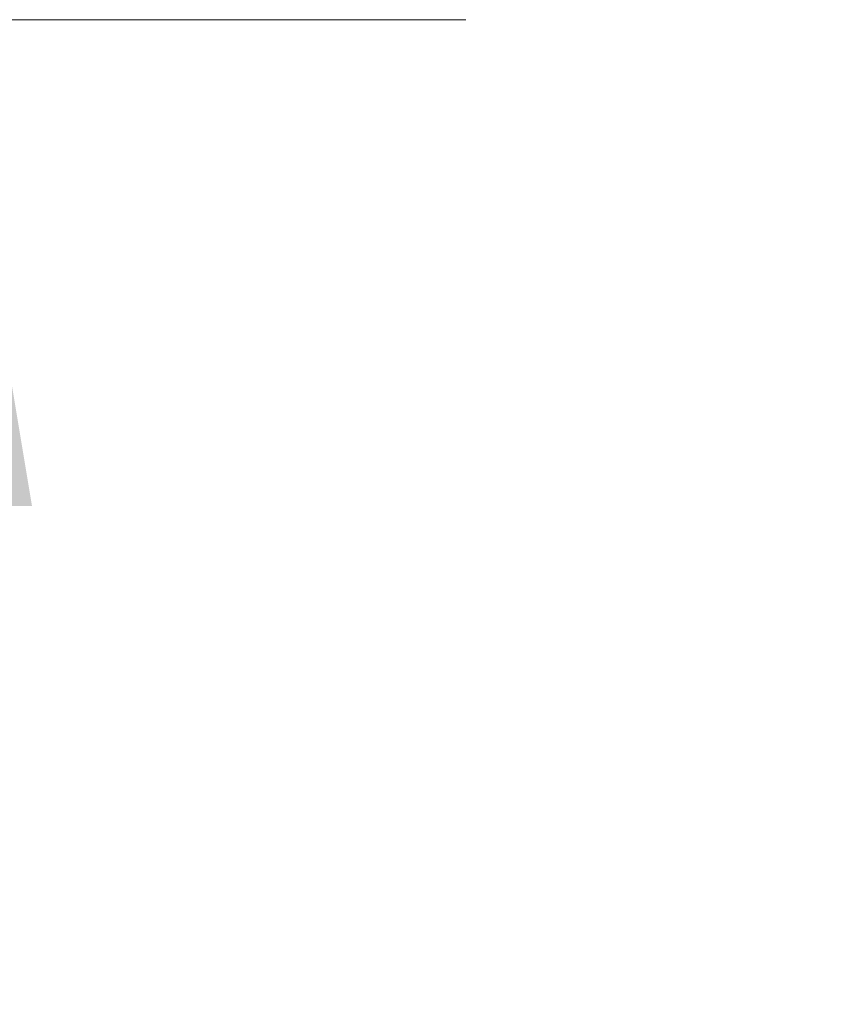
# Model space of a CAD drawing. Header units: millimetres. Extents: x 10 to 272, y 8 to 208.
# Tile 28 of 36: x 119.96 to 125.04, y 186.29 to 192.36. Entities that reach past the tile are written whole.
import ezdxf

# ---------------------------------------------------------------- set-up
doc = ezdxf.new("R2010")
doc.units = ezdxf.units.MM
doc.styles.add('SLDTEXTSTYLE0', font='TXT', dxfattribs={"width": 0.75})
doc.dimstyles.new('SLDDIMSTYLE0', dxfattribs={"dimtxt": 1.905, "dimasz": 3, "dimexe": 0, "dimexo": 0.0625, "dimgap": 0.47625, "dimtad": 0, "dimtih": 1, "dimtoh": 1, "dimdec": 1, "dimlfac": 1.5, "dimrnd": 1e-09, "dimzin": 4, "dimdsep": 46, "dimtxsty": 'SLDTEXTSTYLE0', "dimsah": 1, "dimcen": 0.09, "dimadec": 0, "dimazin": 1, "dimtfac": 1, "dimtdec": 1, "dimtofl": 0, "dimtmove": 0, "dimatfit": 3, "dimfxl": 1, "dimfrac": 2, "dimtolj": 1, "dimtzin": 12, "dimarcsym": 0})

# ---------------------------------------------------------------- blocks, each defined once
blk = doc.blocks.new('_D_11')
at = {"color": 7, "linetype": 'Continuous', "lineweight": 18}
for p, q in [((94.4776, 192.3628), (122.7089, 192.3628)), ((119.5339, 192.3628), (119.5339, 181.6646)), ((119.5339, 181.2776), (118.9535, 181.2776)), ((118.9535, 181.2776), (118.9535, 178.2534)), ((124.4604, 181.2776), (125.0409, 181.2776)), ((125.0409, 181.2776), (125.0409, 178.2534)), ((118.9535, 178.2534), (119.5339, 178.2534)), ((125.0409, 178.2534), (124.4604, 178.2534)), ((119.5339, 168.3628), (119.5339, 177.8665)), ((94.4776, 168.3628), (122.7089, 168.3628))]:
    blk.add_line(p, q, dxfattribs=at)
for points in [[(119.5339, 192.3628), (119.0339, 189.3628), (120.0339, 189.3628)], [(119.5339, 168.3628), (120.0339, 171.3628), (119.0339, 171.3628)]]:
    blk.add_solid(points, dxfattribs=at)
at = {"color": 7, "linetype": 'Continuous', "lineweight": 18, "char_height": 1.905, "attachment_point": 1, "style": 'SLDTEXTSTYLE0'}
for s, insert in [('36.0', (113.4465, 180.7091)), ('1.42', (119.5339, 180.7091))]:
    blk.add_mtext(s, dxfattribs=dict(at, insert=insert))

msp = doc.modelspace()

# ---------------------------------------------------------------- dimensions: what is measured, and where the dimension line sits
at = {"color": 7, "linetype": 'Continuous', "lineweight": 18}
dim = msp.add_linear_dim(base=(119.5339, 168.3628), p1=(93.2076, 192.3628), p2=(93.2076, 168.3628), angle=90, dimstyle='SLDDIMSTYLE0', dxfattribs=at)
dim.commit()
dim.dimension.update_dxf_attribs({"geometry": '_D_11', "text_midpoint": (119.5339, 179.7655), "dimtype": 160})

doc.saveas('drawing.dxf')
